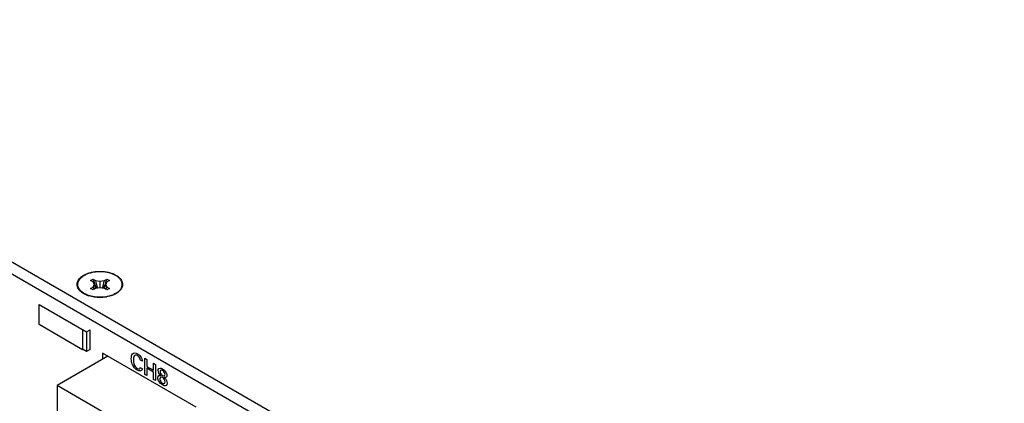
# Model space of a CAD drawing. Header units: inches. Extents: x 0 to 34, y 0 to 22.
# Tile 51 of 56: x 27.7 to 30.2, y 17.6 to 18.6. Entities that reach past the tile are written whole.
import ezdxf

# ---------------------------------------------------------------- set-up
doc = ezdxf.new("R2010")
doc.units = ezdxf.units.IN
doc.header["$LTSCALE"] = 1.87
doc.header["$MEASUREMENT"] = 0
doc.layers.get('0').update_dxf_attribs({"linetype": 'CONTINUOUS'})

msp = doc.modelspace()

# ---------------------------------------------------------------- linework, layer by layer
at = {"color": 7, "linetype": 'CONTINUOUS'}
for p, q in [((31.0289, 16.0592), (24.444, 19.8612)), ((31.0024, 16.0439), (24.4175, 19.8459)), ((27.8756, 17.9485), (27.8819, 17.9521)), ((27.8819, 17.9448), (27.8756, 17.9485)), ((27.8756, 17.9283), (27.8819, 17.9319)), ((27.8819, 17.9246), (27.8756, 17.9283)), ((27.8819, 17.9521), (27.8883, 17.9485)), ((27.8849, 17.9384), (27.8819, 17.9448)), ((27.8819, 17.9319), (27.8849, 17.9384)), ((27.8883, 17.9283), (27.8819, 17.9246)), ((27.8883, 17.9485), (27.8994, 17.9467)), ((27.8994, 17.93), (27.8883, 17.9283)), ((27.8994, 17.9467), (27.9106, 17.9485)), ((27.8994, 17.9467), (27.8994, 17.93)), ((27.9106, 17.9283), (27.8994, 17.93)), ((27.9106, 17.9485), (27.9169, 17.9521)), ((27.9169, 17.9246), (27.9106, 17.9283)), ((27.9169, 17.9448), (27.9139, 17.9384)), ((27.9139, 17.9384), (27.9169, 17.9319)), ((27.9169, 17.9521), (27.9233, 17.9485)), ((27.9233, 17.9485), (27.9169, 17.9448)), ((27.9169, 17.9319), (27.9233, 17.9283)), ((27.9233, 17.9283), (27.9169, 17.9246)), ((27.8596, 17.9149), (27.8546, 17.9187)), ((27.9392, 17.9154), (27.9342, 17.9128)), ((27.9392, 17.9154), (27.9441, 17.9186)), ((27.7449, 17.8369), (27.7449, 17.8879)), ((27.7449, 17.8879), (27.8655, 17.8183)), ((27.7463, 17.8377), (27.7449, 17.8369)), ((27.8552, 17.7732), (27.7449, 17.8369)), ((27.8552, 17.8242), (27.8552, 17.7732)), ((27.8655, 17.8183), (27.8743, 17.8234)), ((27.8655, 17.8183), (27.8655, 17.7689)), ((27.8743, 17.774), (27.8743, 17.8234)), ((27.9192, 17.7567), (27.7907, 17.6825)), ((27.8655, 17.7689), (27.8552, 17.7748)), ((27.8743, 17.774), (27.8655, 17.7689)), ((27.9061, 17.7642), (27.9061, 17.7491)), ((28.143, 17.6275), (27.9061, 17.7642)), ((27.7907, 17.6825), (27.7907, 17.4089)), ((28.0171, 17.5518), (27.7907, 17.6825))]:
    msp.add_line(p, q, dxfattribs=at)
at = {"color": 3, "linetype": 'CONTINUOUS'}
msp.add_line((27.9444, 17.9182), (27.9397, 17.9151), dxfattribs=at)
at = {"color": 40, "linetype": 'CONTINUOUS'}
for p, q in [((28.0071, 17.744), (28.0018, 17.747)), ((28.0133, 17.7106), (28.0133, 17.7515)), ((28.0133, 17.7515), (28.0182, 17.7487)), ((28.0182, 17.7487), (28.0182, 17.7311)), ((28.0182, 17.7311), (28.035, 17.7214)), ((28.035, 17.7214), (28.035, 17.7389)), ((28.035, 17.7389), (28.0399, 17.7361)), ((28.0399, 17.7361), (28.0399, 17.6952)), ((28.0016, 17.7281), (28.007, 17.725)), ((28.0182, 17.7077), (28.0133, 17.7106)), ((28.0182, 17.7262), (28.0182, 17.7077)), ((28.035, 17.7165), (28.0182, 17.7262)), ((28.035, 17.698), (28.035, 17.7165)), ((28.0399, 17.6952), (28.035, 17.698))]:
    msp.add_line(p, q, dxfattribs=at)
at = {"color": 7, "linetype": 'CONTINUOUS'}
for centre, radius, start, end in [((28.184, 18.0426), 0.3153, 196.6821, 201.2205), ((27.9689, 17.9717), 0.0957, 204.5637, 208.3967), ((28.0379, 17.988), 0.1608, 197.981, 201.7743), ((28.2467, 18.0213), 0.3658, 191.4886, 194.623), ((27.5521, 18.0213), 0.3658, 345.377, 348.5114), ((27.6149, 18.0426), 0.3153, 338.7795, 343.3179), ((27.761, 17.988), 0.1608, 338.2257, 342.019), ((27.8299, 17.9717), 0.0957, 331.6033, 335.4363), ((27.9002, 17.9959), 0.09, 278.8616, 279.8536), ((27.9074, 17.9719), 0.0649, 291.4411, 294.4584), ((27.9183, 17.9528), 0.0428, 307.0487, 307.3032)]:
    msp.add_arc(centre, radius, start, end, dxfattribs=at)
at = {"color": 3, "linetype": 'CONTINUOUS'}
for centre, radius, start, end in [((27.933, 17.94), 0.0239, 332.139, 334.515), ((27.8792, 17.9526), 0.0428, 230.5257, 233.4996), ((27.8936, 17.9795), 0.0735, 248.0525, 252.2415)]:
    msp.add_arc(centre, radius, start, end, dxfattribs=at)
for points, knots in [([(27.852, 17.9195), (27.8502, 17.921), (27.8469, 17.9242), (27.8433, 17.9297), (27.8415, 17.9356), (27.8415, 17.9416), (27.8434, 17.9474), (27.8469, 17.9529), (27.852, 17.9579), (27.8562, 17.9607), (27.8584, 17.962)], [0, 0, 0, 0, 0.134836, 0.257163, 0.370541, 0.480645, 0.59399, 0.716349, 0.851461, 1, 1, 1, 1]), ([(27.8584, 17.962), (27.8607, 17.9634), (27.8657, 17.9658), (27.8767, 17.9695), (27.8918, 17.9721), (27.9102, 17.9717), (27.9276, 17.9681), (27.9402, 17.9623), (27.948, 17.9563), (27.9524, 17.9514), (27.9553, 17.9461), (27.9567, 17.9406), (27.9565, 17.935), (27.9553, 17.9314), (27.9545, 17.9298)], [0, 0, 0, 0, 0.064597, 0.133854, 0.281448, 0.433244, 0.57859, 0.708268, 0.765643, 0.817867, 0.865674, 0.910532, 0.954537, 1, 1, 1, 1]), ([(27.9541, 17.9289), (27.9539, 17.9285), (27.953, 17.927), (27.952, 17.9255), (27.9512, 17.9245)], [0, 0, 0, 0, 0.243192, 1, 1, 1, 1]), ([(27.8661, 17.9114), (27.8649, 17.9118), (27.8606, 17.9137), (27.8565, 17.9161), (27.8537, 17.9182)], [0, 0, 0, 0, 0.263554, 1, 1, 1, 1]), ([(27.9272, 17.9096), (27.9228, 17.9082), (27.9135, 17.9061), (27.8992, 17.905), (27.8849, 17.906), (27.8756, 17.9081), (27.8711, 17.9095)], [0, 0, 0, 0, 0.244621, 0.499873, 0.755303, 1, 1, 1, 1]), ([(27.9397, 17.9151), (27.9388, 17.9145), (27.9348, 17.9124), (27.9305, 17.9107), (27.9272, 17.9096)], [0, 0, 0, 0, 0.238346, 1, 1, 1, 1]), ([(27.9512, 17.9245), (27.9507, 17.924), (27.9487, 17.9216), (27.9463, 17.9196), (27.9444, 17.9182)], [0, 0, 0, 0, 0.238312, 1, 1, 1, 1])]:
    msp.add_open_spline(points, degree=3, knots=knots, dxfattribs=at)
at = {"color": 7, "linetype": 'CONTINUOUS'}
for points, knots in [([(27.8546, 17.9187), (27.8536, 17.9195), (27.8517, 17.921), (27.8493, 17.9236), (27.8472, 17.9262), (27.8455, 17.929), (27.8442, 17.9318), (27.8436, 17.9343), (27.8433, 17.9362), (27.8432, 17.9377), (27.8432, 17.9391), (27.8433, 17.9406), (27.8435, 17.942), (27.844, 17.944), (27.8448, 17.9464), (27.8463, 17.9492), (27.8479, 17.9514), (27.8493, 17.9531), (27.8509, 17.9549), (27.8532, 17.9569), (27.8563, 17.9593), (27.8585, 17.9607), (27.8597, 17.9613)], [0, 0, 0, 0, 0.070261, 0.136996, 0.200401, 0.260818, 0.318748, 0.374839, 0.402455, 0.429909, 0.457312, 0.484772, 0.512399, 0.540298, 0.59727, 0.656441, 0.718383, 0.750542, 0.783537, 0.852113, 0.924278, 1, 1, 1, 1]), ([(27.9443, 17.9187), (27.9453, 17.9195), (27.9472, 17.9212), (27.9498, 17.9238), (27.952, 17.9266), (27.9536, 17.9295), (27.9547, 17.932), (27.9552, 17.9341), (27.9555, 17.9356), (27.9557, 17.9371), (27.9557, 17.9386), (27.9556, 17.9402), (27.9553, 17.9422), (27.9547, 17.9448), (27.9534, 17.9477), (27.9516, 17.9506), (27.9494, 17.9534), (27.9467, 17.956), (27.9436, 17.9585), (27.9402, 17.9608), (27.9364, 17.9629), (27.9322, 17.9648), (27.9278, 17.9665), (27.9231, 17.9679), (27.9182, 17.969), (27.9132, 17.9699), (27.908, 17.9705), (27.9028, 17.9708), (27.8975, 17.9709), (27.8923, 17.9706), (27.8871, 17.9701), (27.882, 17.9693), (27.877, 17.9682), (27.8723, 17.9669), (27.8678, 17.9653), (27.8636, 17.9635), (27.8609, 17.9621), (27.8597, 17.9613)], [0, 0, 0, 0, 0.028756, 0.056001, 0.081829, 0.1064, 0.129953, 0.141448, 0.152808, 0.16408, 0.175312, 0.186553, 0.197852, 0.220798, 0.24452, 0.26931, 0.295393, 0.322916, 0.35196, 0.382544, 0.414635, 0.448152, 0.48298, 0.518971, 0.555952, 0.593732, 0.6321, 0.670839, 0.709723, 0.748524, 0.787015, 0.824974, 0.862192, 0.898469, 0.933627, 0.967516, 1, 1, 1, 1]), ([(27.9141, 17.907), (27.9114, 17.9066), (27.9059, 17.906), (27.8976, 17.9058), (27.8893, 17.9063), (27.8826, 17.9073), (27.8774, 17.9084), (27.8736, 17.9095), (27.87, 17.9107), (27.8665, 17.912), (27.8632, 17.9135), (27.8592, 17.9156), (27.8563, 17.9174), (27.8546, 17.9187)], [0, 0, 0, 0, 0.132533, 0.266588, 0.400211, 0.531464, 0.595643, 0.658557, 0.720012, 0.779831, 0.837857, 0.893964, 1, 1, 1, 1]), ([(27.9311, 17.9115), (27.9299, 17.911), (27.9274, 17.9102), (27.9223, 17.9086), (27.9183, 17.9077), (27.9156, 17.9073)], [0, 0, 0, 0, 0.241163, 0.488786, 1, 1, 1, 1])]:
    msp.add_open_spline(points, degree=3, knots=knots, dxfattribs=at)
for points in [[(27.8885, 17.9283), (27.8885, 17.9283), (27.8885, 17.9283), (27.8886, 17.9283)], [(27.9103, 17.9283), (27.9103, 17.9283), (27.9103, 17.9283), (27.9103, 17.9283)]]:
    msp.add_open_spline(points, degree=3, dxfattribs=at)
at = {"color": 40, "linetype": 'CONTINUOUS'}
for points, knots in [([(27.9789, 17.7504), (27.9789, 17.7552), (27.9802, 17.7655), (27.9897, 17.7657), (27.9944, 17.763)], [0, 0, 0, 0, 0.469744, 1, 1, 1, 1]), ([(27.9942, 17.7585), (27.991, 17.7604), (27.9844, 17.759), (27.9841, 17.7512), (27.9841, 17.7475)], [0, 0, 0, 0, 0.499794, 1, 1, 1, 1]), ([(28.0018, 17.747), (28.0018, 17.7477), (28.0012, 17.7519), (27.9971, 17.7569), (27.9942, 17.7585)], [0, 0, 0, 0, 0.148068, 1, 1, 1, 1]), ([(27.9944, 17.763), (27.9971, 17.7614), (28.0034, 17.7567), (28.0069, 17.7477), (28.0071, 17.744)], [0, 0, 0, 0, 0.469026, 1, 1, 1, 1]), ([(27.9938, 17.7212), (27.9892, 17.7239), (27.98, 17.7346), (27.9789, 17.7459), (27.9789, 17.7504)], [0, 0, 0, 0, 0.53613, 1, 1, 1, 1]), ([(27.9841, 17.7475), (27.9841, 17.7437), (27.9844, 17.7356), (27.9911, 17.7274), (27.9941, 17.7256)], [0, 0, 0, 0, 0.512272, 1, 1, 1, 1]), ([(28.0469, 17.7206), (28.0469, 17.7216), (28.0477, 17.7271), (28.0538, 17.7273), (28.0579, 17.7249)], [0, 0, 0, 0, 0.182684, 1, 1, 1, 1]), ([(28.0579, 17.7249), (28.0595, 17.724), (28.0647, 17.7206), (28.0692, 17.712), (28.0692, 17.7079)], [0, 0, 0, 0, 0.312923, 1, 1, 1, 1]), ([(28.0512, 17.6997), (28.0512, 17.6971), (28.0535, 17.6916), (28.0569, 17.6892), (28.058, 17.6886)], [0, 0, 0, 0, 0.67299, 1, 1, 1, 1]), ([(28.058, 17.6886), (28.0591, 17.6879), (28.0626, 17.6863), (28.0648, 17.6894), (28.0648, 17.692)], [0, 0, 0, 0, 0.338321, 1, 1, 1, 1]), ([(28.0697, 17.6888), (28.0697, 17.686), (28.0674, 17.6805), (28.0612, 17.6822), (28.058, 17.6841)], [0, 0, 0, 0, 0.430855, 1, 1, 1, 1]), ([(28.0623, 17.703), (28.0629, 17.7024), (28.0667, 17.6991), (28.0697, 17.6925), (28.0697, 17.6888)], [0, 0, 0, 0, 0.180039, 1, 1, 1, 1])]:
    msp.add_open_spline(points, degree=3, knots=knots, dxfattribs=at)
for points in [[(28.007, 17.725), (28.0064, 17.719), (27.9993, 17.718), (27.9938, 17.7212)], [(27.9941, 17.7256), (27.9962, 17.7245), (27.9985, 17.7239), (27.9999, 17.7248)], [(27.9999, 17.7248), (28.0008, 17.7254), (28.0014, 17.7267), (28.0016, 17.7281)], [(28.0462, 17.702), (28.0462, 17.7046), (28.0472, 17.7069), (28.0488, 17.7077)], [(28.0537, 17.7079), (28.0504, 17.7107), (28.0469, 17.7167), (28.0469, 17.7206)], [(28.0488, 17.7077), (28.0501, 17.7085), (28.052, 17.7083), (28.0537, 17.7079)], [(28.0581, 17.7031), (28.0549, 17.7049), (28.0512, 17.7033), (28.0512, 17.6997)], [(28.0581, 17.7206), (28.0552, 17.7223), (28.0517, 17.7212), (28.0517, 17.7179)], [(28.0517, 17.7179), (28.0517, 17.7147), (28.0552, 17.7096), (28.0579, 17.708)], [(28.0579, 17.708), (28.0608, 17.7063), (28.0645, 17.7073), (28.0645, 17.7105)], [(28.0645, 17.7105), (28.0645, 17.7138), (28.0609, 17.719), (28.0581, 17.7206)], [(28.0692, 17.7079), (28.0692, 17.7039), (28.0656, 17.7018), (28.0623, 17.703)], [(28.0492, 17.6924), (28.0474, 17.6954), (28.0462, 17.6992), (28.0462, 17.702)], [(28.058, 17.6841), (28.0549, 17.6859), (28.0515, 17.6887), (28.0492, 17.6924)], [(28.0648, 17.692), (28.0648, 17.6955), (28.0611, 17.7013), (28.0581, 17.7031)]]:
    msp.add_open_spline(points, degree=3, dxfattribs=at)

doc.saveas('drawing.dxf')
